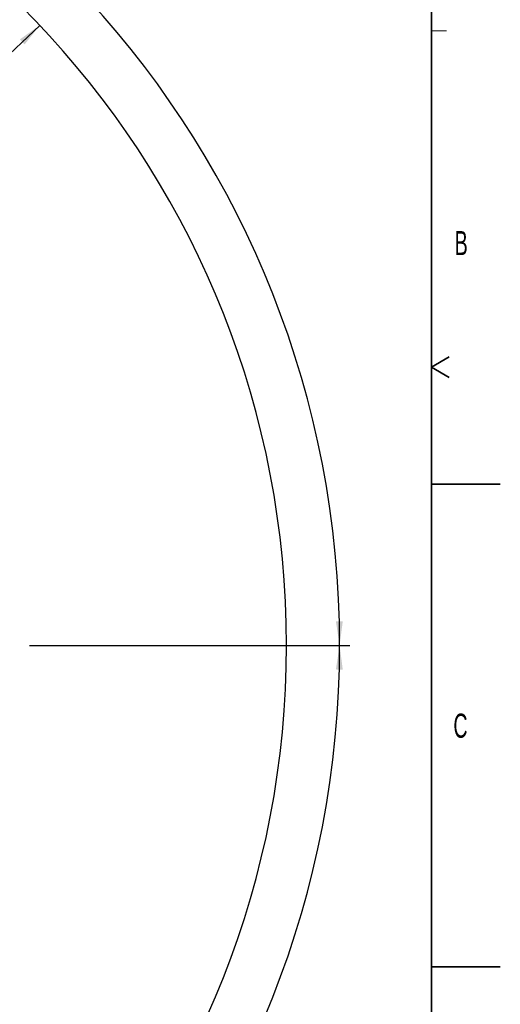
# Model space of a CAD drawing. Header units: millimetres. Extents: x 0 to 11920, y 0 to 8400.
# Tile 45 of 46: x 10525 to 11920, y 4092 to 6947. Entities that reach past the tile are written whole.
import ezdxf

# ---------------------------------------------------------------- set-up
doc = ezdxf.new("R2010")
doc.units = ezdxf.units.MM
doc.header["$LTSCALE"] = 20
doc.layers.add('THICK_LINE', color=7, linetype='Continuous')
doc.styles.add('SLDTEXTSTYLE0', font='TXT', dxfattribs={"width": 0.605})
doc.dimstyles.new('SLDDIMSTYLE0', dxfattribs={"dimtxt": 70, "dimasz": 70, "dimexe": 0, "dimexo": 0.0625, "dimgap": 17.5, "dimtad": 1, "dimdec": 4, "dimlfac": 20, "dimzin": 12, "dimdsep": 46, "dimtxsty": 'SLDTEXTSTYLE0', "dimsah": 1, "dimcen": 0.09, "dimadec": 1, "dimazin": 3, "dimtfac": 1, "dimtofl": 0, "dimtmove": 0, "dimatfit": 3, "dimfxl": 1, "dimfrac": 2, "dimtolj": 1, "dimtzin": 12, "dimarcsym": 0})
doc.dimstyles.new('SLDDIMSTYLE1', dxfattribs={"dimtxt": 70, "dimasz": 70, "dimexe": 0, "dimexo": 0.0625, "dimgap": 17.5, "dimtad": 1, "dimdec": 1, "dimrnd": 1e-09, "dimzin": 12, "dimdsep": 46, "dimtxsty": 'SLDTEXTSTYLE0', "dimsah": 1, "dimcen": 0, "dimadec": 0, "dimazin": 3, "dimtfac": 1, "dimtofl": 0, "dimtmove": 0, "dimatfit": 3, "dimfxl": 1, "dimfrac": 2, "dimtolj": 1, "dimtzin": 12, "dimarcsym": 0})

# ---------------------------------------------------------------- blocks, each defined once
blk = doc.blocks.new('_D')
at = {"layer": 'THICK_LINE'}
for p, q in [((6065.9, 5593.9), (5923.9, 5618.9)), ((10553.3, 5132.5), (11483.7, 5132.5))]:
    blk.add_line(p, q, dxfattribs=at)
blk.add_arc((8682.5, 5132.5), 2771.2, 360, 170, dxfattribs=at)
for points in [[(5953.5, 5613.7), (5976.3, 5680.6), (5956.7, 5684.4)], [(11453.7, 5132.5), (11462.8, 5202.6), (11442.8, 5202.4)]]:
    blk.add_solid(points, dxfattribs=at)
at = {"layer": 'THICK_LINE', "insert": (8832.9, 7991.7), "char_height": 70, "attachment_point": 1, "rotation": 355, "style": 'SLDTEXTSTYLE0'}
blk.add_mtext('170°', dxfattribs=at)
blk = doc.blocks.new('_D_1')
at = {"layer": 'THICK_LINE'}
for p, q in [((10553.3, 5132.5), (11483.7, 5132.5)), ((6065.9, 4671.1), (5923.9, 4646.1))]:
    blk.add_line(p, q, dxfattribs=at)
blk.add_arc((8682.5, 5132.5), 2771.2, 190, 360, dxfattribs=at)
for points in [[(11453.7, 5132.5), (11442.8, 5062.7), (11462.8, 5062.4)], [(5953.5, 4651.3), (5956.7, 4580.7), (5976.3, 4584.4)]]:
    blk.add_solid(points, dxfattribs=at)
at = {"layer": 'THICK_LINE', "insert": (8817.1, 2453.1), "char_height": 70, "attachment_point": 1, "rotation": 5, "style": 'SLDTEXTSTYLE0'}
blk.add_mtext('170°', dxfattribs=at)
blk = doc.blocks.new('_D_3')
at = {"layer": 'THICK_LINE'}
blk.add_line((10583.5, 6931.1), (8682.5, 5132.5), dxfattribs=at)
blk.add_solid([(10583.5, 6931.1), (10525.8, 6890.3), (10539.5, 6875.8)], dxfattribs=at)
at = {"layer": 'THICK_LINE', "insert": (9467.4, 5999.2), "char_height": 70, "attachment_point": 1, "rotation": 43.415, "style": 'SLDTEXTSTYLE0'}
blk.add_mtext('R2617', dxfattribs=at)

msp = doc.modelspace()

# ---------------------------------------------------------------- linework, layer by layer
at = {"color": 7, "linetype": 'Continuous', "lineweight": 35}
for p, q in [((11720, 8200), (11720, 200)), ((11720, 5940), (11771.9615242, 5970)), ((11720, 5940), (11771.9615242, 5910)), ((11720, 5600), (11920, 5600)), ((11720, 4200), (11920, 4200))]:
    msp.add_line(p, q, dxfattribs=at)
at = {"color": 7, "linetype": 'Continuous', "lineweight": 18}
msp.add_line((11720, 6915), (11764, 6915), dxfattribs=at)
at = {"layer": 'THICK_LINE'}
msp.add_arc((8682.5467826, 5132.5242098), 2617, 189.9999999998, 169.9999999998, dxfattribs=at)

# ---------------------------------------------------------------- texts
at = {"color": 7, "linetype": 'Continuous', "lineweight": 0, "char_height": 70, "attachment_point": 1, "style": 'SLDTEXTSTYLE0'}
for s, insert in [('B', (11787.6665152, 6334.5158715)), ('C', (11783.921275, 4934.6376854))]:
    msp.add_mtext(s, dxfattribs=dict(at, insert=insert))

# ---------------------------------------------------------------- dimensions: what is measured, and where the dimension line sits
at = {"layer": 'THICK_LINE'}
for base, line1, line2, picture, middle in [((8924.0687879, 7893.1333626), ((10513.2762268, 5132.5242098), (8682.5467826, 5132.5242098)), ((7740.085763, 5298.7055158), (6105.304893, 5586.9614908)), '_D', (8924.0687879, 7893.1333626)), ((8924.0704865, 2371.8956413), ((7740.085763, 4966.3429038), (6105.304893, 4678.0869289)), ((8682.5467826, 5132.5242098), (10513.2762268, 5132.5242098)), '_D_1', (8924.0704865, 2371.8956413))]:
    dim = msp.add_angular_dim_2l(base=base, line1=line1, line2=line2, dimstyle='SLDDIMSTYLE0', dxfattribs=at)
    dim.commit()
    dim.dimension.update_dxf_attribs({"geometry": picture, "text_midpoint": middle, "dimtype": 162})
dim = msp.add_radius_dim(center=(8682.5467826, 5132.5242098), mpoint=(10583.5217098, 6931.1301494), dimstyle='SLDDIMSTYLE1', dxfattribs=at)
dim.commit()
dim.dimension.update_dxf_attribs({"geometry": '_D_3', "text_midpoint": (9633.0344462, 6031.8273796), "dimtype": 164})

doc.saveas('drawing.dxf')
